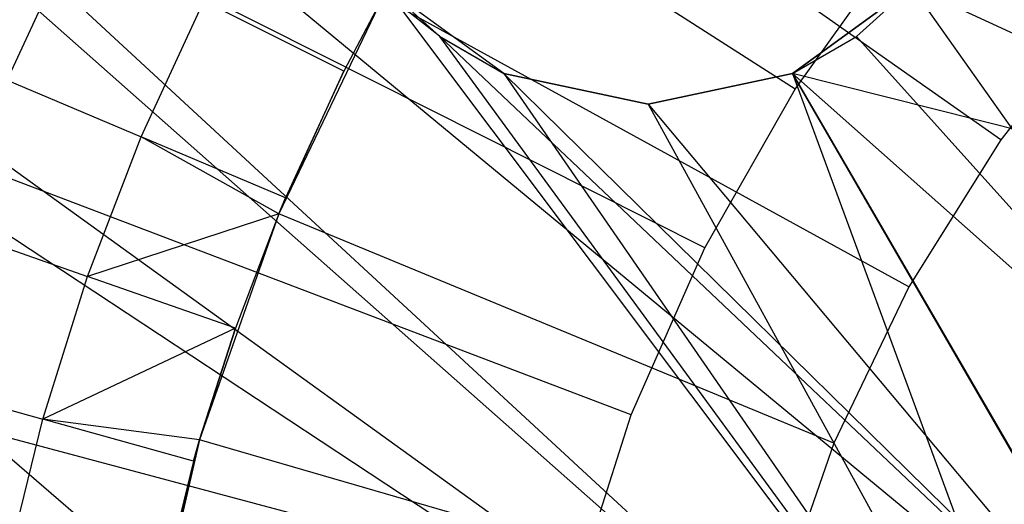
# Model space of a CAD drawing. Extents: x -390 to 397, y -401 to 400.
# Tile 23 of 192: x -250.11 to -245.95, y -293.54 to -291.49. Entities that reach past the tile are written whole.
import ezdxf

# ---------------------------------------------------------------- set-up
doc = ezdxf.new("R2010")
doc.units = 0
doc.header["$LTSCALE"] = 25.4
doc.layers.get('0').update_dxf_attribs({"linetype": 'CONTINUOUS'})

# ---------------------------------------------------------------- blocks, each defined once
blk = doc.blocks.new('FOURTY_ROUND_VII_ZWIS_STL')
at = {"color": 0}
for p, q in [((-245.2356, -294.5013, -934.2463), (-257.6438, -284.2473, -934.1234)), ((-257.6438, -284.2473, -934.1234), (-245.4487, -295.511, -933.9243)), ((-248.338, -291.5647, -934.3101), (-257.6438, -284.2473, -934.1234)), ((-245.2356, -294.5013, -934.2463), (-257.6438, -284.2473, -934.1234)), ((-248.338, -291.5647, -934.3101), (-257.6438, -284.2473, -934.1234)), ((-257.6438, -284.2473, -934.1234), (-245.4487, -295.511, -933.9243)), ((-245.4487, -295.511, -935.5325), (-257.8865, -284.5151, -935.584)), ((-245.4487, -295.511, -935.5325), (-257.8865, -284.5151, -935.584)), ((-245.4487, -295.511, -933.9243), (-259.0013, -285.7451, -933.034)), ((-259.0013, -285.7451, -933.034), (-245.2314, -297.5787, -933.0738)), ((-245.4487, -295.511, -933.9243), (-259.0013, -285.7451, -933.034)), ((-259.0013, -285.7451, -933.034), (-245.2314, -297.5787, -933.0738)), ((-245.4487, -295.511, -935.5325), (-259.4778, -286.2708, -934.3766)), ((-245.4487, -295.511, -935.5325), (-259.4778, -286.2708, -934.3766)), ((-246.8339, -291.7885, -952), (-249.5716, -290.037, -957)), ((-246.8339, -291.7885, -952), (-249.5716, -290.037, -957)), ((-245.9645, -292.002, -953.55), (-248.0437, -290.541, -957.4595)), ((-245.9645, -292.002, -953.55), (-248.0437, -290.541, -957.4595)), ((-247.216, -292.4594, -952), (-250.1192, -290.9987, -957)), ((-247.216, -292.4594, -952), (-250.1192, -290.9987, -957)), ((-250.167, -291.7508, -973.1305), (-249.8858, -291.1409, -973.1305)), ((-250.167, -291.7508, -973.1305), (-249.8858, -291.1409, -973.1305)), ((-246.8339, -291.7885, -952), (-246.3848, -291.1603, -952)), ((-246.8339, -291.7885, -952), (-246.3848, -291.1603, -952)), ((-248.0658, -291.7219, -927.5), (-248.5704, -291.3553, -927.5)), ((-245.4487, -295.511, -935.5325), (-248.5704, -291.3553, -935.8459)), ((-248.5704, -291.3553, -935.8459), (-248.337, -291.5654, -935.8443)), ((-245.4487, -295.511, -935.5325), (-248.5704, -291.3553, -935.8459)), ((-248.0658, -291.7219, -929), (-248.5704, -291.3553, -929)), ((-248.0658, -291.7219, -927.5), (-248.5704, -291.3553, -927.5)), ((-248.5704, -291.3553, -935.8459), (-248.337, -291.5654, -935.8443)), ((-248.5704, -291.3553, -934.3121), (-248.338, -291.5647, -934.3101)), ((-248.5704, -291.3553, -934.3121), (-248.338, -291.5647, -934.3101)), ((-248.0658, -291.7219, -929), (-248.5704, -291.3553, -929)), ((-246.341, -291.3553, -927.5), (-246.8456, -291.7219, -927.5)), ((-246.8456, -291.7219, -935.9647), (-246.341, -291.3553, -935.9984)), ((-246.341, -291.3553, -929), (-246.8456, -291.7219, -929)), ((-246.341, -291.3553, -927.5), (-246.8456, -291.7219, -927.5)), ((-246.8456, -291.7219, -935.9647), (-246.341, -291.3553, -935.9984)), ((-246.341, -291.3553, -929), (-246.8456, -291.7219, -929)), ((-246.341, -291.3553, -935.9984), (-246.5746, -291.5656, -934.4836)), ((-246.5746, -291.5656, -934.4836), (-246.341, -291.3553, -934.498)), ((-246.341, -291.3553, -935.9984), (-246.5746, -291.5656, -934.4836)), ((-246.5746, -291.5656, -934.4836), (-246.341, -291.3553, -934.498)), ((-243.9631, -292.4502, -935.9839), (-246.341, -291.3553, -935.9984)), ((-243.9631, -292.4502, -935.9839), (-246.341, -291.3553, -935.9984)), ((-246.341, -291.3553, -934.498), (-244.8063, -293.5336, -934.4483)), ((-246.341, -291.3553, -934.498), (-244.8063, -293.5336, -934.4483)), ((-248.5798, -291.4011, -957.4595), (-249.0182, -292.3151, -957.4595)), ((-248.5798, -291.4011, -957.4595), (-249.0182, -292.3151, -957.4595)), ((-248.5798, -291.4011, -970.5261), (-248.7433, -291.7127, -970.5261)), ((-248.5798, -291.4011, -957.4595), (-248.7433, -291.7127, -970.5261)), ((-248.5798, -291.4011, -970.5261), (-248.7433, -291.7127, -970.5261)), ((-248.5798, -291.4011, -957.4595), (-248.7433, -291.7127, -970.5261)), ((-246.3526, -292.6245, -953.55), (-248.5798, -291.4011, -957.4595)), ((-246.3526, -292.6245, -953.55), (-248.5798, -291.4011, -957.4595)), ((-249.6003, -291.9904, -971.8167), (-249.3356, -291.4162, -971.8167)), ((-249.6003, -291.9904, -971.8167), (-249.3356, -291.4162, -971.8167)), ((-248.7433, -291.7127, -970.5261), (-249.3356, -291.4162, -971.8167)), ((-248.7433, -291.7127, -970.5261), (-249.3356, -291.4162, -971.8167)), ((-245.5103, -291.4258, -953.55), (-245.9645, -292.002, -953.55)), ((-245.5103, -291.4258, -953.55), (-245.9645, -292.002, -953.55)), ((-248.337, -291.5654, -935.8443), (-248.338, -291.5647, -934.3101)), ((-248.338, -291.5647, -934.3101), (-248.0658, -291.7219, -934.3233)), ((-248.337, -291.5654, -935.8443), (-248.338, -291.5647, -934.3101)), ((-248.338, -291.5647, -934.3101), (-248.0658, -291.7219, -934.3233)), ((-248.338, -291.5647, -934.3101), (-245.2356, -294.5013, -934.2463)), ((-248.338, -291.5647, -934.3101), (-245.2356, -294.5013, -934.2463)), ((-248.337, -291.5654, -935.8443), (-248.0658, -291.7219, -935.855)), ((-245.4487, -295.511, -935.5325), (-248.337, -291.5654, -935.8443)), ((-245.4487, -295.511, -935.5325), (-248.337, -291.5654, -935.8443)), ((-248.337, -291.5654, -935.8443), (-248.0658, -291.7219, -935.855)), ((-246.8456, -291.7219, -935.9647), (-246.5746, -291.5656, -934.4836)), ((-246.8456, -291.7219, -935.9647), (-246.5746, -291.5656, -934.4836)), ((-246.8456, -291.7219, -934.4571), (-246.5746, -291.5656, -934.4836)), ((-246.8456, -291.7219, -934.4571), (-246.5746, -291.5656, -934.4836)), ((-244.8063, -293.5336, -934.4483), (-246.5746, -291.5656, -934.4836)), ((-244.8063, -293.5336, -934.4483), (-246.5746, -291.5656, -934.4836)), ((-249.0182, -292.3151, -957.4595), (-248.7433, -291.7127, -970.5261)), ((-249.0182, -292.3151, -957.4595), (-248.7433, -291.7127, -970.5261)), ((-248.7433, -291.7127, -970.5261), (-248.9902, -292.2483, -970.5261)), ((-248.7433, -291.7127, -970.5261), (-248.9902, -292.2483, -970.5261)), ((-247.4557, -291.8516, -927.5), (-248.0658, -291.7219, -927.5)), ((-248.0658, -291.7219, -935.855), (-245.4487, -295.511, -935.5325)), ((-248.0658, -291.7219, -935.855), (-247.4557, -291.8516, -935.905)), ((-248.0658, -291.7219, -935.855), (-245.4487, -295.511, -935.5325)), ((-247.4557, -291.8516, -929), (-248.0658, -291.7219, -929)), ((-248.0658, -291.7219, -929), (-248.0658, -291.7219, -927.5)), ((-247.4557, -291.8516, -927.5), (-248.0658, -291.7219, -927.5)), ((-248.0658, -291.7219, -929), (-248.0658, -291.7219, -927.5)), ((-248.0658, -291.7219, -935.855), (-247.4557, -291.8516, -935.905)), ((-248.0658, -291.7219, -935.855), (-248.0658, -291.7219, -934.3233)), ((-248.0658, -291.7219, -934.3233), (-247.4557, -291.8516, -934.3844)), ((-248.0658, -291.7219, -935.855), (-248.0658, -291.7219, -934.3233)), ((-248.0658, -291.7219, -934.3233), (-247.4557, -291.8516, -934.3844)), ((-248.0658, -291.7219, -934.3233), (-245.2356, -294.5013, -934.2463)), ((-248.0658, -291.7219, -934.3233), (-245.2356, -294.5013, -934.2463)), ((-247.4557, -291.8516, -929), (-248.0658, -291.7219, -929)), ((-246.8456, -291.7219, -927.5), (-247.4557, -291.8516, -927.5)), ((-247.4557, -291.8516, -935.905), (-246.8456, -291.7219, -935.9647)), ((-246.8456, -291.7219, -929), (-247.4557, -291.8516, -929)), ((-246.8456, -291.7219, -927.5), (-247.4557, -291.8516, -927.5)), ((-247.4557, -291.8516, -935.905), (-246.8456, -291.7219, -935.9647)), ((-247.4557, -291.8516, -934.3844), (-246.8456, -291.7219, -934.4571)), ((-247.4557, -291.8516, -934.3844), (-246.8456, -291.7219, -934.4571)), ((-246.8456, -291.7219, -929), (-247.4557, -291.8516, -929)), ((-246.8456, -291.7219, -935.9647), (-245.4487, -295.511, -935.5325)), ((-246.8456, -291.7219, -935.9647), (-245.4487, -295.511, -935.5325)), ((-246.8456, -291.7219, -935.9647), (-245.2339, -294.4962, -935.7935)), ((-243.9631, -292.4502, -935.9839), (-246.8456, -291.7219, -935.9647)), ((-243.9631, -292.4502, -935.9839), (-246.8456, -291.7219, -935.9647)), ((-244.8063, -293.5336, -935.9575), (-246.8456, -291.7219, -935.9647)), ((-244.8063, -293.5336, -935.9575), (-246.8456, -291.7219, -935.9647)), ((-246.8456, -291.7219, -935.9647), (-245.2339, -294.4962, -935.7935)), ((-246.8456, -291.7219, -929), (-246.8456, -291.7219, -927.5)), ((-246.8456, -291.7219, -929), (-246.8456, -291.7219, -927.5)), ((-246.8456, -291.7219, -935.9647), (-246.8456, -291.7219, -934.4571)), ((-246.8456, -291.7219, -935.9647), (-246.8456, -291.7219, -934.4571)), ((-245.2356, -294.5013, -934.2463), (-246.8456, -291.7219, -934.4571)), ((-245.2356, -294.5013, -934.2463), (-246.8456, -291.7219, -934.4571)), ((-244.8063, -293.5336, -934.4483), (-246.8456, -291.7219, -934.4571)), ((-244.8063, -293.5336, -934.4483), (-246.8456, -291.7219, -934.4571)), ((-250.167, -291.7508, -973.1305), (-249.6003, -291.9904, -971.8167)), ((-250.167, -291.7508, -973.1305), (-249.6003, -291.9904, -971.8167)), ((-247.216, -292.4594, -952), (-246.8339, -291.7885, -952)), ((-247.216, -292.4594, -952), (-246.8339, -291.7885, -952)), ((-247.4557, -291.8516, -935.905), (-245.4487, -295.511, -935.5325)), ((-247.4557, -291.8516, -935.905), (-245.4487, -295.511, -935.5325)), ((-247.4557, -291.8516, -929), (-247.4557, -291.8516, -927.5)), ((-247.4557, -291.8516, -929), (-247.4557, -291.8516, -927.5)), ((-247.4557, -291.8516, -935.905), (-247.4557, -291.8516, -934.3844)), ((-247.4557, -291.8516, -935.905), (-247.4557, -291.8516, -934.3844)), ((-247.4557, -291.8516, -934.3844), (-245.2356, -294.5013, -934.2463)), ((-247.4557, -291.8516, -934.3844), (-245.2356, -294.5013, -934.2463)), ((-247.5271, -293.1662, -952), (-250.5651, -292.0117, -957)), ((-247.5271, -293.1662, -952), (-250.5651, -292.0117, -957)), ((-249.8277, -292.5803, -971.8167), (-249.6003, -291.9904, -971.8167)), ((-249.8277, -292.5803, -971.8167), (-249.6003, -291.9904, -971.8167)), ((-248.9902, -292.2483, -970.5261), (-249.6003, -291.9904, -971.8167)), ((-248.9902, -292.2483, -970.5261), (-249.6003, -291.9904, -971.8167)), ((-249.0182, -292.3151, -970.5261), (-249.6003, -291.9904, -971.8167)), ((-249.0182, -292.3151, -970.5261), (-249.6003, -291.9904, -971.8167)), ((-245.9645, -292.002, -953.55), (-246.3526, -292.6245, -953.55)), ((-245.9645, -292.002, -953.55), (-246.3526, -292.6245, -953.55)), ((-248.9902, -292.2483, -970.5261), (-249.0182, -292.3151, -970.5261)), ((-249.0182, -292.3151, -957.4595), (-248.9902, -292.2483, -970.5261)), ((-249.0182, -292.3151, -957.4595), (-248.9902, -292.2483, -970.5261)), ((-248.9902, -292.2483, -970.5261), (-249.0182, -292.3151, -970.5261)), ((-249.0182, -292.3151, -970.5261), (-249.8277, -292.5803, -971.8167)), ((-249.0182, -292.3151, -970.5261), (-249.8277, -292.5803, -971.8167)), ((-249.0182, -292.3151, -957.4595), (-249.3533, -293.2717, -957.4595)), ((-249.0182, -292.3151, -957.4595), (-249.3533, -293.2717, -957.4595)), ((-249.0182, -292.3151, -970.5261), (-249.2023, -292.7986, -970.5261)), ((-249.0182, -292.3151, -957.4595), (-249.2023, -292.7986, -970.5261)), ((-249.0182, -292.3151, -970.5261), (-249.2023, -292.7986, -970.5261)), ((-249.0182, -292.3151, -957.4595), (-249.2023, -292.7986, -970.5261)), ((-249.0182, -292.3151, -970.5261), (-249.0182, -292.3151, -957.4595)), ((-249.0182, -292.3151, -970.5261), (-249.0182, -292.3151, -957.4595)), ((-246.6698, -293.286, -953.55), (-249.0182, -292.3151, -957.4595)), ((-246.6698, -293.286, -953.55), (-249.0182, -292.3151, -957.4595)), ((-250.4085, -292.3775, -973.1305), (-249.8277, -292.5803, -971.8167)), ((-250.4085, -292.3775, -973.1305), (-249.8277, -292.5803, -971.8167)), ((-247.5271, -293.1662, -952), (-247.216, -292.4594, -952)), ((-247.5271, -293.1662, -952), (-247.216, -292.4594, -952)), ((-250.0168, -293.1835, -971.8167), (-249.8277, -292.5803, -971.8167)), ((-250.0168, -293.1835, -971.8167), (-249.8277, -292.5803, -971.8167)), ((-249.2023, -292.7986, -970.5261), (-249.8277, -292.5803, -971.8167)), ((-249.2023, -292.7986, -970.5261), (-249.8277, -292.5803, -971.8167)), ((-246.3526, -292.6245, -953.55), (-246.6698, -293.286, -953.55)), ((-246.3526, -292.6245, -953.55), (-246.6698, -293.286, -953.55)), ((-249.2023, -292.7986, -970.5261), (-250.0168, -293.1835, -971.8167)), ((-249.2023, -292.7986, -970.5261), (-250.0168, -293.1835, -971.8167)), ((-249.2023, -292.7986, -970.5261), (-249.3533, -293.2717, -970.5261)), ((-249.3533, -293.2717, -957.4595), (-249.2023, -292.7986, -970.5261)), ((-249.3533, -293.2717, -957.4595), (-249.2023, -292.7986, -970.5261)), ((-249.2023, -292.7986, -970.5261), (-249.3533, -293.2717, -970.5261)), ((-250.6094, -293.0184, -973.1305), (-250.0168, -293.1835, -971.8167)), ((-250.6094, -293.0184, -973.1305), (-250.0168, -293.1835, -971.8167)), ((-247.7639, -293.9012, -952), (-250.9045, -293.0652, -957)), ((-247.7639, -293.9012, -952), (-250.9045, -293.0652, -957)), ((-250.1669, -293.7977, -971.8167), (-250.0168, -293.1835, -971.8167)), ((-250.1669, -293.7977, -971.8167), (-250.0168, -293.1835, -971.8167)), ((-249.3533, -293.2717, -970.5261), (-250.0168, -293.1835, -971.8167)), ((-249.3533, -293.2717, -970.5261), (-250.0168, -293.1835, -971.8167)), ((-249.3787, -293.3613, -970.5261), (-250.0168, -293.1835, -971.8167)), ((-249.3787, -293.3613, -970.5261), (-250.0168, -293.1835, -971.8167)), ((-247.7639, -293.9012, -952), (-247.5271, -293.1662, -952)), ((-247.7639, -293.9012, -952), (-247.5271, -293.1662, -952)), ((-249.3533, -293.2717, -957.4595), (-249.5811, -294.2594, -957.4595)), ((-249.3533, -293.2717, -957.4595), (-249.5811, -294.2594, -957.4595)), ((-249.3533, -293.2717, -970.5261), (-249.3787, -293.3613, -970.5261)), ((-249.3787, -293.3613, -970.5261), (-249.3533, -293.2717, -957.4595)), ((-249.3787, -293.3613, -970.5261), (-249.3533, -293.2717, -957.4595)), ((-249.3533, -293.2717, -970.5261), (-249.3787, -293.3613, -970.5261)), ((-249.3533, -293.2717, -957.4595), (-249.3533, -293.2717, -970.5261)), ((-249.3533, -293.2717, -957.4595), (-249.3533, -293.2717, -970.5261)), ((-246.9123, -293.9784, -953.55), (-249.3533, -293.2717, -957.4595)), ((-246.9123, -293.9784, -953.55), (-249.3533, -293.2717, -957.4595)), ((-246.6698, -293.286, -953.55), (-246.9123, -293.9784, -953.55)), ((-246.6698, -293.286, -953.55), (-246.9123, -293.9784, -953.55)), ((-249.3787, -293.3613, -970.5261), (-249.5811, -294.2594, -957.4595)), ((-249.3787, -293.3613, -970.5261), (-249.5811, -294.2594, -957.4595)), ((-249.3787, -293.3613, -970.5261), (-249.5187, -293.9342, -970.5261)), ((-249.3787, -293.3613, -970.5261), (-249.5187, -293.9342, -970.5261))]:
    blk.add_line(p, q, dxfattribs=at)

msp = doc.modelspace()

# ---------------------------------------------------------------- block references
at = {"color": 250}
msp.add_blockref('FOURTY_ROUND_VII_ZWIS_STL', (0, 0), dxfattribs=at)

doc.saveas('drawing.dxf')
